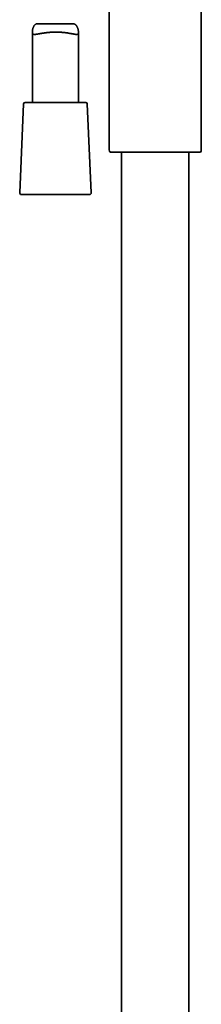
# Model space of a CAD drawing. Header units: millimetres. Extents: x 8 to 1795, y 12 to 2812.
# Tile 17 of 31: x 512 to 571, y 1840 to 2161. Entities that reach past the tile are written whole.
import ezdxf

# ---------------------------------------------------------------- set-up
doc = ezdxf.new("R2010")
doc.units = ezdxf.units.MM

msp = doc.modelspace()

# ---------------------------------------------------------------- linework, layer by layer
at = {"color": 7, "linetype": 'Continuous', "lineweight": 35}
for p, q in [((570.84, 2118.87), (570.84, 2213.5)), ((540.84, 2174.85), (540.84, 2118.87)), ((528.85, 2160.02), (517.68, 2160.02)), ((515.84, 2157.36), (515.84, 2134.33)), ((530.84, 2134.33), (530.84, 2157.22)), ((512.97, 2133.86), (511.72, 2104.86)), ((523.5, 2134.33), (513.47, 2134.33)), ((533.22, 2134.33), (523.5, 2134.33)), ((534.97, 2104.86), (533.71, 2133.86)), ((541.14, 2118.16), (570.55, 2118.16)), ((544.89, 2118.16), (544.89, 1633.99)), ((566.79, 1636.12), (566.79, 2118.16)), ((512.22, 2104.33), (534.47, 2104.33))]:
    msp.add_line(p, q, dxfattribs=at)
for centre, radius, start, end in [((513.47, 2133.83), 0.5, 90, 177.5187), ((533.22, 2133.83), 0.5, 2.4813, 90), ((541.84, 2118.87), 1, 180, 225), ((569.84, 2118.87), 1, 315, 0), ((512.22, 2104.83), 0.5, 177.5187, 270), ((534.47, 2104.83), 0.5, 270, 2.4813)]:
    msp.add_arc(centre, radius, start, end, dxfattribs=at)
msp.add_open_spline([(517.68, 2160.01), (517.62, 2160.01), (517.48, 2160.01), (517.28, 2159.99), (517.09, 2159.94), (516.91, 2159.87), (516.75, 2159.77), (516.61, 2159.65), (516.48, 2159.5), (516.36, 2159.34), (516.26, 2159.15), (516.16, 2158.93), (516.07, 2158.7), (516, 2158.46), (515.94, 2158.21), (515.9, 2157.97), (515.86, 2157.73), (515.85, 2157.5), (515.84, 2157.28), (515.86, 2157.09), (515.89, 2156.93), (515.95, 2156.79), (516.04, 2156.68), (516.15, 2156.6), (516.28, 2156.55), (516.44, 2156.53), (516.64, 2156.52), (516.9, 2156.54), (517.21, 2156.58), (517.56, 2156.64), (517.95, 2156.71), (518.37, 2156.79), (518.81, 2156.87), (519.29, 2156.95), (519.81, 2157.03), (520.28, 2157.09), (520.67, 2157.13), (520.97, 2157.16), (521.27, 2157.19), (521.59, 2157.22), (521.9, 2157.24), (522.32, 2157.26), (522.84, 2157.28), (523.46, 2157.29), (523.98, 2157.28), (524.39, 2157.27), (524.8, 2157.25), (525.29, 2157.22), (525.87, 2157.17), (526.43, 2157.11), (526.98, 2157.04), (527.5, 2156.96), (528, 2156.88), (528.47, 2156.79), (528.9, 2156.71), (529.24, 2156.64), (529.49, 2156.6), (529.67, 2156.57), (529.83, 2156.55), (529.99, 2156.53), (530.14, 2156.52), (530.28, 2156.52), (530.43, 2156.54), (530.56, 2156.58), (530.67, 2156.65), (530.75, 2156.74), (530.8, 2156.87), (530.84, 2157.03), (530.85, 2157.22), (530.84, 2157.43), (530.81, 2157.65), (530.78, 2157.87), (530.73, 2158.1), (530.67, 2158.33), (530.6, 2158.57), (530.51, 2158.8), (530.41, 2159.03), (530.3, 2159.24), (530.16, 2159.44), (530.01, 2159.61), (529.84, 2159.76), (529.65, 2159.87), (529.43, 2159.95), (529.2, 2160), (529, 2160.02), (528.88, 2160.02), (528.85, 2160.01)], degree=3, knots=[0, 0, 0, 0, 0.0081532, 0.0173438, 0.0266517, 0.0360255, 0.0455406, 0.0547337, 0.0640409, 0.0733972, 0.082842, 0.0937612, 0.1047068, 0.1157079, 0.1267224, 0.1378621, 0.1490188, 0.1602488, 0.171522, 0.1832482, 0.1951643, 0.2071798, 0.2193966, 0.2311222, 0.2430066, 0.254967, 0.267075, 0.2826913, 0.298539, 0.3144963, 0.330671, 0.3465744, 0.362667, 0.3788551, 0.3952394, 0.4125841, 0.4213888, 0.4301935, 0.4390654, 0.4479373, 0.4569395, 0.46596, 0.482751, 0.499793, 0.5169631, 0.5256733, 0.5344004, 0.5508148, 0.5674567, 0.5842131, 0.601202, 0.6179672, 0.6349563, 0.6520582, 0.6693914, 0.6867284, 0.695537, 0.7043456, 0.7132288, 0.7221119, 0.7311457, 0.7402044, 0.7520438, 0.7640303, 0.7760971, 0.7883349, 0.8001781, 0.8122193, 0.8243627, 0.8367081, 0.8471595, 0.8576404, 0.8681817, 0.8787364, 0.88941, 0.9000961, 0.9108309, 0.9215917, 0.932074, 0.9426864, 0.9533801, 0.9642606, 0.9747502, 0.9854253, 0.996186, 1, 1, 1, 1], dxfattribs=at)

doc.saveas('drawing.dxf')
